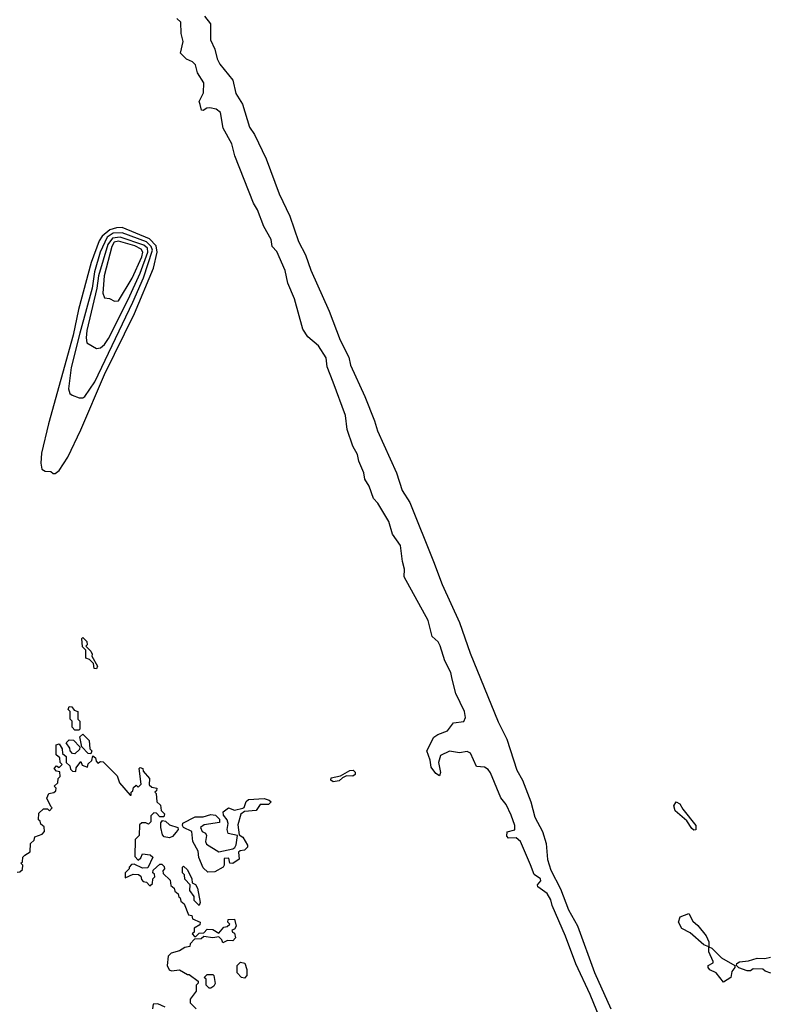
# Model space of a CAD drawing. Extents: x 2737958 to 2903317, y 894217 to 1030017.
# Tile 21 of 123: x 2783455 to 2787242, y 991198 to 996195. Entities that reach past the tile are written whole.
import ezdxf

# ---------------------------------------------------------------- set-up
doc = ezdxf.new("R2010")
doc.units = 0

msp = doc.modelspace()

# ---------------------------------------------------------------- linework, layer by layer
at = {"layer": '0CON05XD'}
for points in [[(2785044.6, 994355), (2785015, 994433.3), (2785008.5, 994478.5), (2784969.6, 994539.6), (2784916.2, 994585), (2784891.4, 994625), (2784848.2, 994778.2), (2784815, 994857.5), (2784801.7, 994921.7), (2784759.3, 995019.3), (2784736, 995045), (2784730, 995080), (2784692.5, 995145), (2784660.9, 995230.9), (2784641.4, 995265), (2784546.2, 995505), (2784530.8, 995565), (2784486.2, 995645), (2784473.8, 995723.8), (2784451.1, 995741.1), (2784418.9, 995748.9), (2784403.1, 995746.9), (2784385, 995734.4), (2784376.2, 995736.2), (2784370, 995765), (2784365, 995780), (2784387.5, 995825), (2784388.6, 995875), (2784356, 995925), (2784346.7, 995966.7), (2784331.5, 995981.5), (2784300, 995995), (2784270, 996025), (2784284.5, 996085), (2784274.5, 996125), (2784272.5, 996182.5), (2784251.3, 996201.3)], [(2784392.5, 996212.5), (2784422.5, 996175), (2784423.1, 996093.1), (2784444.2, 996045), (2784456.1, 995996.1), (2784469.1, 995969.1), (2784535, 995888.8), (2784550.7, 995820.7), (2784585, 995766.2), (2784620.7, 995650.7), (2784645, 995613.3), (2784705, 995490), (2784771.3, 995311.3), (2784825, 995198.8), (2784869.3, 995069.3), (2784905, 995001.2), (2784931.9, 994925), (2785025, 994716.2), (2785079.5, 994569.5), (2785125, 994483.3), (2785132.6, 994442.6), (2785205, 994283.8), (2785255, 994160), (2785269.3, 994109.3), (2785365.5, 993895), (2785395.4, 993805.4), (2785432.9, 993745), (2785554.2, 993445), (2785598.5, 993328.5), (2785685, 993136.2), (2785739.5, 992979.5), (2785881.8, 992631.8), (2785925, 992543.3), (2785976, 992386), (2786005, 992336), (2786048.2, 992225), (2786068.5, 992148.5), (2786106.9, 992075), (2786126.1, 992015), (2786132.9, 991932.9), (2786148.3, 991878.3), (2786198.2, 991785), (2786238, 991678), (2786285, 991596), (2786369.7, 991359.7), (2786453.5, 991175)], [(2783635, 993892.5), (2783655, 993906.7), (2783698.8, 993975), (2783765, 994114.4), (2783885, 994395.3), (2784036.6, 994703.4), (2784132.6, 994935), (2784151.8, 995015), (2784147.6, 995047.6), (2784113.5, 995083.5), (2783975, 995140.3), (2783945, 995139.6), (2783911.1, 995128.9), (2783873.2, 995096.8), (2783857.4, 995072.6), (2783816.8, 994963.2), (2783752.2, 994725), (2783726.6, 994595), (2783601.4, 994145), (2783565.7, 993995.7), (2783562, 993945), (2783567.5, 993915), (2783583.6, 993903.6), (2783613, 993903), (2783625, 993892.5), (2783635, 993892.5)], [(2783775, 994276.2), (2783785, 994283.8), (2783835, 994357.5), (2784028.8, 994761.2), (2784082.6, 994885), (2784128, 995025), (2784121.9, 995045), (2784097.9, 995067.9), (2783975, 995113.4), (2783928.7, 995111.3), (2783899.1, 995090.9), (2783863.4, 995015), (2783833.7, 994915), (2783822.1, 994832.1), (2783760.4, 994605), (2783715, 994430), (2783702.1, 994322.1), (2783708.8, 994298.8), (2783720.5, 994290.5), (2783756.4, 994276.4), (2783775, 994276.2)], [(2783845, 994526.7), (2783865, 994530), (2783885, 994547.1), (2783905, 994578.2), (2784004.5, 994775), (2784065, 994909.7), (2784104.4, 995015), (2784102.1, 995035), (2784085, 995050.9), (2783965, 995092.1), (2783925, 995087), (2783902.1, 995055), (2783854.2, 994895.8), (2783846.6, 994833.4), (2783795, 994618.8), (2783791.1, 994581.1), (2783795.8, 994555.8), (2783845, 994526.7)], [(2783935, 994766.2), (2783955, 994769.2), (2784025, 994884.1), (2784075, 994991.8), (2784079.7, 995015), (2784070.2, 995030.2), (2784037.9, 995047.9), (2783955, 995071.7), (2783934.4, 995065.6), (2783921.9, 995045), (2783883, 994895), (2783876.9, 994806.9), (2783885, 994783.8), (2783910.5, 994780.5), (2783935, 994766.2)], [(2786670.5, 990460.5), (2786347.7, 991247.7), (2786275, 991404.2), (2786224.2, 991544.2), (2786155, 991700), (2786148.4, 991728.4), (2786129.8, 991759.8), (2786082.9, 991795), (2786082, 991805), (2786097.5, 991825), (2786096, 991835), (2786065, 991856.7), (2786046.3, 991906.3), (2785994.6, 992024.6), (2785973.2, 992043.2), (2785935, 992040.8), (2785925, 992051.2), (2785926.9, 992073.1), (2785965.6, 992084.4), (2785967.1, 992105), (2785948, 992158), (2785922, 992212), (2785895, 992246), (2785843.3, 992373.3), (2785830.4, 992390.4), (2785812.1, 992402.1), (2785772.5, 992405), (2785742.1, 992472.1), (2785725, 992481.4), (2785685.8, 992474.2), (2785635, 992482.9), (2785588.6, 992461.4), (2785579.2, 992425), (2785590, 992375), (2785585, 992357.5), (2785565, 992370), (2785542.1, 992402.1), (2785536.9, 992436.9), (2785519.2, 992485), (2785555, 992553.3), (2785575, 992568), (2785625, 992586.7), (2785655, 992626), (2785706.9, 992633.1), (2785716.9, 992653.1), (2785710.5, 992685), (2785666.9, 992775), (2785648.9, 992848.9), (2785641.5, 992881.5), (2785612, 992942), (2785588, 993018), (2785577.3, 993037.3), (2785547.5, 993065), (2785526.4, 993146.4), (2785405, 993367.5), (2785406.8, 993406.8), (2785395.7, 993445.7), (2785386.4, 993526.4), (2785346.2, 993585), (2785328, 993648), (2785271.1, 993741.1), (2785249.4, 993765), (2785228, 993828), (2785205, 993863.3), (2785200.6, 993895), (2785175.8, 993955), (2785168.8, 993988.8), (2785145, 994031.2), (2785115.7, 994115), (2785106.5, 994186.5), (2785044.6, 994355)], [(2783845, 992900), (2783831.7, 992901.7), (2783828.3, 992928.3), (2783808.3, 992948.3), (2783790, 992955), (2783790, 992995), (2783772.5, 993012.5), (2783770, 993055), (2783775, 993060), (2783795, 993040), (2783796.7, 993023.3), (2783790, 993015), (2783815, 992990), (2783822.5, 992975), (2783820, 992965), (2783850, 992915), (2783845, 992900)], [(2783755, 992590), (2783735, 992590), (2783720, 992605), (2783720, 992635), (2783710, 992645), (2783710, 992685), (2783700, 992695), (2783705, 992710), (2783718.3, 992708.3), (2783731.7, 992691.7), (2783750, 992685), (2783750, 992645), (2783760, 992635), (2783760, 992595), (2783755, 992590)], [(2783815, 992470), (2783801.7, 992471.7), (2783770, 992505), (2783760, 992555), (2783775, 992570), (2783807, 992537), (2783810, 992495), (2783820, 992485), (2783815, 992470)], [(2783441.7, 991868.3), (2783455, 991870), (2783468.3, 991881.7), (2783470, 991905), (2783460, 991915), (2783468.3, 991921.7), (2783470, 991945), (2783480, 991955), (2783508.3, 991971.7), (2783510, 992015), (2783528.3, 992031.7), (2783531.7, 992048.3), (2783568.3, 992061.7), (2783580, 992075), (2783578.3, 992098.3), (2783561.7, 992111.7), (2783558.3, 992128.3), (2783550, 992135), (2783551.7, 992168.3), (2783575, 992190), (2783595, 992190), (2783605, 992180), (2783620, 992195), (2783611.7, 992201.7), (2783592.5, 992245), (2783601.7, 992268.3), (2783627.5, 992272.5), (2783638.3, 992281.7), (2783640, 992295), (2783630, 992305), (2783648.3, 992321.7), (2783650, 992345), (2783660, 992355), (2783658.3, 992378.3), (2783641.7, 992381.7), (2783630, 992395), (2783641.7, 992408.3), (2783655, 992400), (2783670, 992415), (2783660, 992425), (2783658.3, 992448.3), (2783640, 992465), (2783640, 992515), (2783655, 992520), (2783670, 992495), (2783671.7, 992471.7), (2783690, 992455), (2783690, 992425), (2783708.3, 992408.3), (2783711.7, 992391.7), (2783721.7, 992381.7), (2783740, 992380), (2783741.7, 992398.3), (2783765, 992430), (2783771.7, 992411.7), (2783798.3, 992401.7), (2783801.7, 992418.3), (2783820, 992435), (2783825, 992460), (2783838.3, 992448.3), (2783841.7, 992431.7), (2783851.7, 992421.7), (2783865, 992430), (2783878.3, 992428.3), (2783948.3, 992358.3), (2783961.7, 992321.7), (2784015, 992260), (2784020, 992260), (2784020, 992275), (2784028.3, 992281.7), (2784031.7, 992298.3), (2784045, 992310), (2784055, 992300), (2784070, 992315), (2784060, 992395), (2784065, 992400), (2784080, 992395), (2784081.7, 992381.7), (2784112.5, 992345), (2784111.7, 992311.7), (2784125, 992300), (2784150, 992295), (2784148.3, 992281.7), (2784140, 992275), (2784147.5, 992267.5), (2784150, 992225), (2784168.3, 992208.3), (2784171.7, 992181.7), (2784190, 992165), (2784185, 992150), (2784165, 992150), (2784148.3, 992168.3), (2784135, 992170), (2784120, 992155), (2784120, 992125), (2784108.3, 992111.7), (2784095, 992120), (2784075, 992120), (2784061.7, 992108.3), (2784060, 992055), (2784040, 992035), (2784038.3, 991948.3), (2784055, 991930), (2784068.3, 991941.7), (2784077.5, 991962.5), (2784116.7, 991956.7), (2784130, 991945), (2784105, 991890), (2784078.3, 991888.3), (2784035, 991910), (2784021.7, 991908.3), (2784010, 991895), (2784010, 991885), (2783990, 991865), (2783990, 991840), (2784030.7, 991859.3), (2784057, 991857), (2784068.3, 991848.3), (2784071.7, 991831.7), (2784081.7, 991821.7), (2784098.3, 991818.3), (2784115, 991800), (2784128.3, 991811.7), (2784130, 991835), (2784140, 991845), (2784138.3, 991858.3), (2784130, 991865), (2784131.7, 991878.3), (2784165, 991910), (2784175, 991910), (2784188.3, 991898.3), (2784190, 991885), (2784180, 991875), (2784181.7, 991861.7), (2784218.3, 991828.3), (2784221.7, 991801.7), (2784238.3, 991788.3), (2784241.7, 991771.7), (2784258.3, 991758.3), (2784261.7, 991741.7), (2784268.3, 991738.3), (2784271.7, 991721.7), (2784288.3, 991708.3), (2784311.7, 991651.7), (2784328.3, 991648.3), (2784331.7, 991631.7), (2784370, 991615), (2784368.3, 991601.7), (2784340, 991585), (2784340, 991565), (2784330, 991555), (2784341.7, 991541.7), (2784348.3, 991541.7), (2784365, 991560), (2784388.3, 991561.7), (2784405, 991580), (2784435, 991577.5), (2784465, 991560), (2784490.7, 991589.3), (2784507.5, 991592.5), (2784520, 991605), (2784510, 991615), (2784511.7, 991628.3), (2784545, 991630), (2784552.5, 991595), (2784545, 991580), (2784530, 991575), (2784533.6, 991563.6), (2784545, 991560), (2784550, 991535), (2784535, 991520), (2784508.3, 991521.7), (2784485, 991510), (2784480, 991525), (2784465, 991540), (2784435, 991536.2), (2784388.3, 991541.7), (2784375, 991530), (2784341.7, 991528.3), (2784320, 991505), (2784318.3, 991491.7), (2784293, 991487), (2784265, 991470), (2784223, 991457), (2784207, 991443), (2784203.3, 991395), (2784213.6, 991373.6), (2784225, 991367.5), (2784265, 991372.5), (2784305, 991350), (2784315, 991350), (2784360, 991315), (2784360, 991305), (2784350, 991295), (2784350, 991265), (2784320, 991225), (2784320, 991205), (2784350, 991175)], [(2783735, 992470), (2783721.7, 992471.7), (2783710, 992485), (2783708.3, 992498.3), (2783690, 992525), (2783705, 992540), (2783728.3, 992538.3), (2783760, 992505), (2783758.3, 992491.7), (2783735, 992470)], [(2785045, 992327.5), (2785032.5, 992335), (2785035, 992347.5), (2785081.7, 992358.3), (2785130, 992385), (2785145.8, 992385.8), (2785155.9, 992375.9), (2785156.2, 992365), (2785145, 992356.7), (2785113, 992357), (2785091.7, 992348.3), (2785075, 992332.5), (2785045, 992327.5)], [(2784408.3, 991868.3), (2784385, 991890), (2784363, 991943), (2784360, 991975), (2784332.5, 992025), (2784327.5, 992075), (2784285.8, 992095.8), (2784280, 992105), (2784282.5, 992117.5), (2784345, 992148.8), (2784385, 992150), (2784425, 992162), (2784448, 992158), (2784468.3, 992138.3), (2784468.3, 992121.7), (2784390.7, 992109.3), (2784372.5, 992095), (2784380, 992075), (2784396.4, 992066.4), (2784402.5, 992055), (2784396.7, 992025), (2784401.7, 992011.7), (2784465, 991972.5), (2784535, 991987.5), (2784546.7, 991993.3), (2784553.3, 992006.7), (2784560, 992055), (2784512.5, 992065), (2784506.7, 992085), (2784512.5, 992115), (2784506.7, 992135), (2784488.3, 992158.3), (2784487.5, 992175), (2784513.9, 992196.1), (2784545, 992183.3), (2784587, 992193), (2784593.6, 992196.4), (2784602.7, 992227.3), (2784615, 992237.5), (2784695, 992242.5), (2784720, 992235), (2784730, 992225), (2784717, 992213), (2784675, 992212.5), (2784655, 992182.5), (2784595, 992177.5), (2784577, 992163), (2784561.2, 992108.8), (2784568.3, 992058.3), (2784586.1, 992046.1), (2784610, 992005), (2784610, 991995), (2784595, 991980), (2784573, 991977), (2784565, 991970), (2784567.5, 991935), (2784535, 991912.5), (2784520, 991915), (2784515, 991940), (2784491.7, 991938.3), (2784492.5, 991905), (2784487.5, 991895), (2784445, 991870), (2784408.3, 991868.3)], [(2786875, 992082), (2786865, 992090), (2786838.8, 992128.8), (2786780.3, 992180.3), (2786773.3, 992205), (2786784.4, 992225.6), (2786804, 992215), (2786818.2, 992188.2), (2786883.8, 992105), (2786885, 992083.3), (2786875, 992082)], [(2784215, 992042.5), (2784188.3, 992048.3), (2784178.3, 992058.3), (2784170, 992095), (2784170.7, 992119.3), (2784178.3, 992131.7), (2784195, 992127.5), (2784215, 992108.8), (2784256.7, 992095), (2784258.8, 992085), (2784248.6, 992071.4), (2784230, 992050), (2784215, 992042.5)], [(2784365, 991700), (2784340, 991725), (2784340, 991745), (2784317.5, 991775), (2784320, 991805), (2784293, 991833), (2784290, 991855), (2784280, 991865), (2784280, 991895), (2784285, 991900), (2784305, 991880), (2784327.5, 991835), (2784330, 991815), (2784346.4, 991806.4), (2784357, 991787), (2784370, 991715), (2784365, 991700)], [(2787025, 991310), (2786988.3, 991358.3), (2786955, 991373.8), (2786946.7, 991385), (2786946.7, 991395), (2786971.7, 991408.3), (2786973.3, 991415), (2786950, 991465), (2786950, 991490), (2786925, 991500), (2786855, 991561.2), (2786813.1, 991583.1), (2786796.7, 991615), (2786805, 991642.5), (2786848.3, 991658.3), (2786869.7, 991619.7), (2786895, 991598), (2786936.4, 991546.4), (2786950, 991515), (2786950, 991490), (2786965, 991482.5), (2787014.6, 991434.6), (2787082.5, 991395), (2787082.5, 991385), (2787067.5, 991365), (2787062.5, 991335), (2787025, 991310)], [(2787265, 991356.7), (2787236.4, 991366.4), (2787225, 991376.7), (2787175, 991377.5), (2787161.7, 991368.3), (2787145, 991367.5), (2787103.3, 991383.3), (2787090, 991395), (2787092.5, 991405), (2787105.9, 991414.1), (2787151.7, 991418.3), (2787195, 991432.2), (2787235, 991431.2), (2787263, 991437)], [(2784595, 991330), (2784580, 991335), (2784558.3, 991358.3), (2784557.5, 991395), (2784575, 991412.5), (2784596.2, 991406.2), (2784606.2, 991375), (2784606.7, 991345), (2784595, 991330)], [(2784425, 991280), (2784415, 991280), (2784400, 991295), (2784400, 991325), (2784390, 991335), (2784405, 991350), (2784435, 991350), (2784440, 991345), (2784446.4, 991303.6), (2784440, 991290), (2784425, 991280)], [(2784193, 991183), (2784155, 991200), (2784131.7, 991198.3), (2784127.5, 991175)]]:
    msp.add_lwpolyline(points, dxfattribs=at)

doc.saveas('drawing.dxf')
